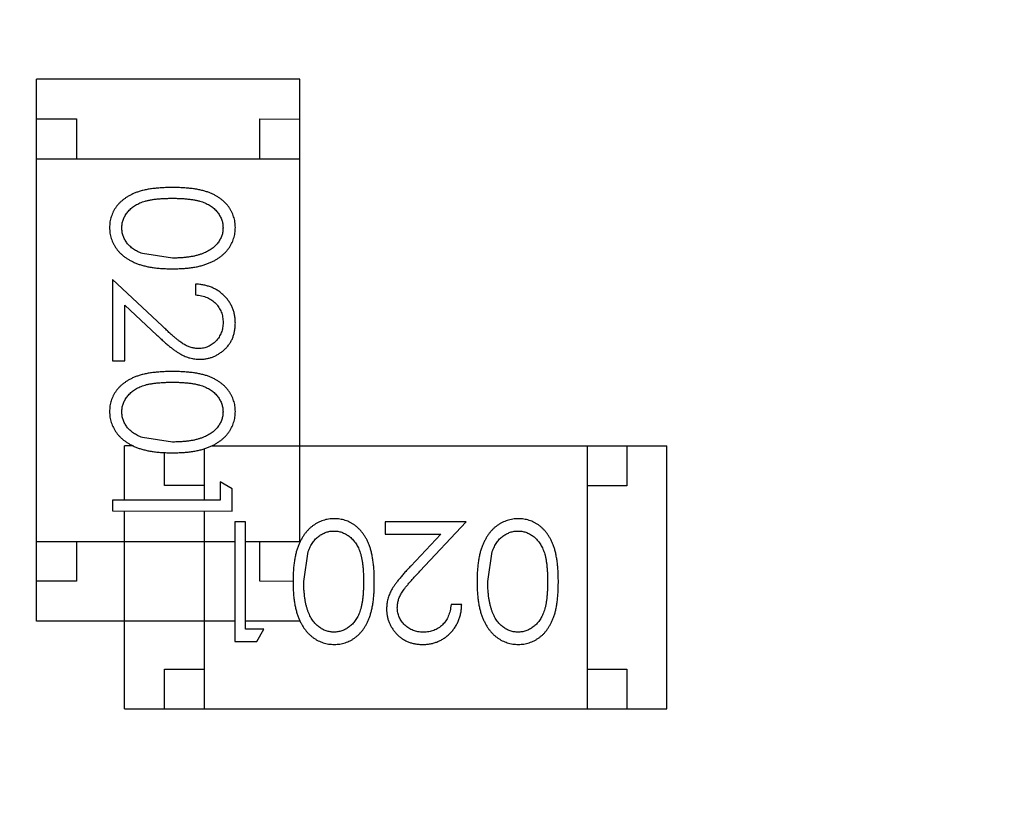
# Model space of a CAD drawing. Header units: inches. Extents: x -109 to 120, y -78 to 24.
# Tile 82 of 113: x 74.925 to 76.16, y -3.142 to -2.169. Entities that reach past the tile are written whole.
import ezdxf

# ---------------------------------------------------------------- set-up
doc = ezdxf.new("R2010")
doc.units = ezdxf.units.IN
doc.header["$LTSCALE"] = 1.21
doc.header["$MEASUREMENT"] = 0
doc.header["$PDMODE"] = 3
doc.header["$PDSIZE"] = 0.3125
doc.layers.get('0').update_dxf_attribs({"linetype": 'CONTINUOUS'})
doc.layers.get('Defpoints').update_dxf_attribs({"linetype": 'CONTINUOUS'})
doc.layers.add('DIM', color=3, linetype='CONTINUOUS')
doc.layers.add('X2_94A2_X0__-__X2_7F0E5149_X0_', color=7, linetype='CONTINUOUS')
doc.styles.get("Standard").update_dxf_attribs({"font": 'txt', "width": 0.8})
doc.dimstyles.get("Standard").update_dxf_attribs({"dimtxt": 0.15625, "dimasz": 0.1875, "dimexe": 0.125, "dimexo": 0.0625, "dimgap": 0.09, "dimtad": 0, "dimtih": 1, "dimtoh": 1, "dimzin": 4, "dimdsep": 46, "dimtxsty": 'Standard', "dimblk": '_FILLED', "dimblk1": '_FILLED', "dimblk2": '_FILLED', "dimcen": 0.09, "dimazin": 1, "dimtp": 0.01, "dimtm": 0.01, "dimtfac": 1, "dimtofl": 0, "dimtmove": 0, "dimatfit": 3, "dimldrblk": '_FILLED', "dimfxl": 1, "dimtolj": 1, "dimtzin": 4, "dimarcsym": 0})

# ---------------------------------------------------------------- blocks, each defined once
blk = doc.blocks.new('_FILLED')
at = {"color": 0, "linetype": 'ByBlock'}
blk.add_solid([(0, 0), (-1, 0.16667), (-1, -0.16667)], dxfattribs=at)
blk = doc.blocks.new('*D12')
at = {"layer": 'Defpoints', "color": 0}
for p in [(74.3032, 15.7535), (103.6932, 15.6285), (103.6932, -13.2489)]:
    blk.add_point(p, dxfattribs=at)
at = {"layer": 'DIM', "color": 0, "lineweight": -2}
for p, q in [((103.6932, -13.1864), (103.6932, 15.7535)), ((74.3032, 15.691), (74.3032, 15.5035)), ((75.8032, 15.6285), (86.5082, 15.6285)), ((102.1932, 15.6285), (91.4882, 15.6285))]:
    blk.add_line(p, q, dxfattribs=at)
at = {"layer": 'DIM', "color": 0, "lineweight": -2, "xscale": 1.5, "yscale": 1.5, "zscale": 1.5, "rotation": 180}
blk.add_blockref('_FILLED', (74.3032, 15.6285), dxfattribs=at)
at = {"layer": 'DIM', "color": 0, "lineweight": -2, "xscale": 1.5, "yscale": 1.5, "zscale": 1.5}
blk.add_blockref('_FILLED', (103.6932, 15.6285), dxfattribs=at)
at = {"layer": 'DIM', "color": 0, "insert": (88.9982, 15.6285), "char_height": 1.5, "attachment_point": 5}
blk.add_mtext('\\A1;29.39', dxfattribs=at)
blk = doc.blocks.new('*D54')
at = {"layer": 'Defpoints', "color": 0}
for p in [(107.1882, 21.91), (41.1902, -11.2843), (107.1882, -11.2878)]:
    blk.add_point(p, dxfattribs=at)
at = {"layer": 'DIM', "color": 0, "lineweight": -2}
for p, q in [((41.1902, -11.2218), (41.1902, 22.035)), ((107.1882, -11.2253), (107.1882, 22.035)), ((42.6902, 21.91), (71.8992, 21.91)), ((105.6882, 21.91), (76.4792, 21.91))]:
    blk.add_line(p, q, dxfattribs=at)
at = {"layer": 'DIM', "color": 0, "lineweight": -2, "xscale": 1.5, "yscale": 1.5, "zscale": 1.5, "rotation": 180}
blk.add_blockref('_FILLED', (41.1902, 21.91), dxfattribs=at)
at = {"layer": 'DIM', "color": 0, "lineweight": -2, "xscale": 1.5, "yscale": 1.5, "zscale": 1.5}
blk.add_blockref('_FILLED', (107.1882, 21.91), dxfattribs=at)
at = {"layer": 'DIM', "color": 0, "insert": (74.1892, 21.91), "char_height": 1.5, "attachment_point": 5}
blk.add_mtext('\\A1;66.00', dxfattribs=at)

msp = doc.modelspace()

# ---------------------------------------------------------------- linework, layer by layer
at = {"layer": 'X2_94A2_X0__-__X2_7F0E5149_X0_', "color": 6, "linetype": 'Continuous'}
for p, q in [((74.9463, -2.9238), (74.9464, -2.2438)), ((75.2764, -2.2439), (74.9464, -2.2438)), ((75.2764, -2.8239), (75.2764, -2.2439)), ((74.9464, -2.2938), (74.9964, -2.2938)), ((74.9964, -2.2938), (74.9964, -2.3438)), ((75.2264, -2.3438), (75.2264, -2.2938)), ((75.2264, -2.2938), (75.2764, -2.2939)), ((74.9464, -2.3438), (75.2764, -2.3439)), ((75.1167, -2.4683), (75.0789, -2.4627)), ((75.0417, -2.4953), (75.0416, -2.5972)), ((75.1037, -2.5534), (75.0417, -2.4953)), ((75.1455, -2.501), (75.1455, -2.5145)), ((75.057, -2.5972), (75.057, -2.5274)), ((75.057, -2.5274), (75.0971, -2.5649)), ((75.0416, -2.5972), (75.057, -2.5972)), ((75.1166, -2.6991), (75.0789, -2.6934)), ((75.0565, -2.7722), (75.0565, -2.7038)), ((75.0676, -2.7038), (75.0565, -2.7038)), ((75.1065, -2.7538), (75.1065, -2.7122)), ((75.1565, -2.7075), (75.1565, -2.7722)), ((75.166, -2.7038), (75.7365, -2.7039)), ((75.6365, -2.7039), (75.6365, -3.0339)), ((75.6865, -2.7039), (75.6865, -2.7539)), ((75.7365, -3.0339), (75.7365, -2.7039)), ((75.1763, -2.7491), (75.1763, -2.7722)), ((75.1916, -2.7579), (75.1763, -2.7491)), ((75.1565, -2.7538), (75.1065, -2.7538)), ((75.1916, -2.7857), (75.1916, -2.7579)), ((75.6865, -2.7539), (75.6365, -2.7539)), ((75.0416, -2.7722), (75.0416, -2.7856)), ((75.1763, -2.7722), (75.0416, -2.7722)), ((75.0416, -2.7856), (75.1916, -2.7857)), ((75.0565, -3.0338), (75.0565, -2.7856)), ((75.1565, -2.7857), (75.1565, -3.0338)), ((75.1947, -2.7991), (75.1947, -2.9491)), ((75.2082, -2.7991), (75.1947, -2.7991)), ((75.2082, -2.9337), (75.2082, -2.7991)), ((75.3832, -2.7991), (75.3832, -2.8145)), ((75.4851, -2.7991), (75.3832, -2.7991)), ((75.4269, -2.8612), (75.4851, -2.7991)), ((75.3832, -2.8145), (75.453, -2.8145)), ((75.453, -2.8145), (75.4154, -2.8546)), ((74.9464, -2.8238), (75.1947, -2.8238)), ((74.9964, -2.8238), (74.9964, -2.8738)), ((75.2082, -2.8238), (75.2764, -2.8239)), ((75.2264, -2.8738), (75.2264, -2.8238)), ((75.2813, -2.8741), (75.2869, -2.8364)), ((75.512, -2.8742), (75.5177, -2.8364)), ((74.9964, -2.8738), (74.9464, -2.8738)), ((75.2678, -2.8739), (75.2264, -2.8738)), ((75.4793, -2.903), (75.4659, -2.903)), ((75.1947, -2.9238), (74.9463, -2.9238)), ((75.2763, -2.9239), (75.2082, -2.9238)), ((75.2763, -2.9231), (75.2763, -2.9239)), ((75.2312, -2.9337), (75.2082, -2.9337)), ((75.2224, -2.9491), (75.2312, -2.9337)), ((75.1947, -2.9491), (75.2224, -2.9491)), ((75.1065, -3.0338), (75.1065, -2.9838)), ((75.1065, -2.9838), (75.1565, -2.9838)), ((75.6365, -2.9839), (75.6865, -2.9839)), ((75.6865, -2.9839), (75.6865, -3.0339)), ((75.0565, -3.0338), (75.7365, -3.0339))]:
    msp.add_line(p, q, dxfattribs=at)
for points, knots in [([(75.1166, -2.3799), (75.1142, -2.3799), (75.1096, -2.3799), (75.1028, -2.3802), (75.0965, -2.3807), (75.0905, -2.3814), (75.085, -2.3823), (75.0798, -2.3834), (75.0751, -2.3847), (75.0708, -2.3862), (75.0668, -2.3879), (75.0631, -2.3898), (75.0596, -2.3918), (75.0564, -2.394), (75.0534, -2.3963), (75.0507, -2.3987), (75.0482, -2.4014), (75.046, -2.4042), (75.0441, -2.4071), (75.0424, -2.4101), (75.041, -2.4132), (75.0399, -2.4164), (75.0389, -2.4197), (75.0383, -2.4231), (75.0379, -2.4265), (75.0378, -2.4288), (75.0378, -2.43)], [0, 0, 0, 0, 0.068113, 0.132564, 0.193427, 0.250218, 0.303569, 0.353576, 0.400235, 0.443586, 0.484619, 0.524292, 0.56238, 0.599049, 0.63494, 0.669782, 0.704009, 0.737842, 0.771098, 0.803896, 0.836415, 0.868639, 0.900715, 0.933378, 0.966213, 1, 1, 1, 1]), ([(75.1955, -2.43), (75.1955, -2.4289), (75.1954, -2.4265), (75.195, -2.4231), (75.1944, -2.4197), (75.1934, -2.4164), (75.1923, -2.4132), (75.1908, -2.4101), (75.1891, -2.407), (75.1872, -2.4041), (75.1849, -2.4013), (75.1825, -2.3986), (75.1798, -2.3961), (75.1768, -2.3938), (75.1736, -2.3917), (75.1702, -2.3896), (75.1665, -2.3878), (75.1625, -2.3861), (75.1582, -2.3847), (75.1535, -2.3834), (75.1484, -2.3823), (75.1428, -2.3814), (75.1369, -2.3807), (75.1305, -2.3802), (75.1237, -2.3799), (75.119, -2.3799), (75.1166, -2.3799)], [0, 0, 0, 0, 0.033742, 0.066533, 0.099153, 0.13154, 0.164087, 0.196563, 0.229707, 0.263315, 0.297504, 0.331686, 0.366482, 0.4021, 0.438958, 0.476748, 0.515985, 0.556589, 0.599519, 0.645765, 0.695487, 0.748721, 0.805687, 0.866754, 0.931405, 1, 1, 1, 1]), ([(75.0532, -2.4305), (75.0533, -2.4288), (75.0534, -2.4255), (75.0547, -2.4206), (75.0568, -2.4159), (75.0592, -2.4121), (75.0615, -2.4093), (75.0634, -2.4072), (75.0656, -2.4053), (75.0679, -2.4036), (75.0704, -2.4019), (75.0731, -2.4005), (75.076, -2.3991), (75.0791, -2.3979), (75.0825, -2.3968), (75.0863, -2.3959), (75.0904, -2.3951), (75.095, -2.3944), (75.0999, -2.394), (75.1051, -2.3936), (75.1108, -2.3934), (75.1147, -2.3933), (75.1167, -2.3933)], [0, 0, 0, 0, 0.060034, 0.120278, 0.182348, 0.247919, 0.281641, 0.315701, 0.350322, 0.385703, 0.421819, 0.459196, 0.497866, 0.538301, 0.58121, 0.628183, 0.679403, 0.734699, 0.794074, 0.858416, 0.927049, 1, 1, 1, 1]), ([(75.1167, -2.3933), (75.1187, -2.3933), (75.1226, -2.3934), (75.1282, -2.3936), (75.1335, -2.394), (75.1384, -2.3945), (75.143, -2.3951), (75.1471, -2.3959), (75.1509, -2.3968), (75.1543, -2.3979), (75.1574, -2.3992), (75.1603, -2.4005), (75.163, -2.402), (75.1655, -2.4036), (75.1678, -2.4054), (75.1699, -2.4073), (75.1719, -2.4093), (75.1741, -2.4122), (75.1765, -2.4159), (75.1786, -2.4206), (75.1799, -2.4255), (75.18, -2.4288), (75.1801, -2.4305)], [0, 0, 0, 0, 0.073302, 0.142286, 0.206253, 0.266017, 0.321612, 0.372532, 0.419497, 0.462398, 0.502825, 0.541489, 0.579034, 0.615143, 0.650298, 0.684912, 0.718701, 0.752189, 0.817245, 0.879117, 0.939613, 1, 1, 1, 1]), ([(75.0378, -2.43), (75.0378, -2.4312), (75.0379, -2.4336), (75.0383, -2.4371), (75.039, -2.4405), (75.0399, -2.4439), (75.0411, -2.4471), (75.0425, -2.4504), (75.0443, -2.4534), (75.0463, -2.4565), (75.0485, -2.4593), (75.0511, -2.4621), (75.0538, -2.4647), (75.0569, -2.4671), (75.0602, -2.4693), (75.0638, -2.4714), (75.0676, -2.4733), (75.0716, -2.4751), (75.076, -2.4767), (75.0808, -2.478), (75.0859, -2.4792), (75.0913, -2.4802), (75.0971, -2.4809), (75.1033, -2.4814), (75.1098, -2.4817), (75.1143, -2.4818), (75.1166, -2.4818)], [0, 0, 0, 0, 0.033824, 0.067298, 0.10028, 0.133019, 0.165736, 0.198792, 0.232372, 0.266409, 0.301016, 0.336196, 0.371972, 0.408574, 0.446394, 0.485225, 0.525372, 0.567224, 0.611081, 0.65775, 0.70702, 0.759235, 0.814484, 0.873227, 0.934937, 1, 1, 1, 1]), ([(75.0789, -2.4627), (75.0779, -2.4623), (75.0759, -2.4615), (75.0729, -2.4602), (75.0702, -2.4587), (75.0677, -2.4571), (75.0654, -2.4554), (75.0632, -2.4535), (75.0613, -2.4515), (75.0591, -2.4487), (75.0567, -2.445), (75.0547, -2.4403), (75.0534, -2.4355), (75.0533, -2.4321), (75.0532, -2.4305)], [0, 0, 0, 0, 0.075949, 0.148549, 0.218996, 0.286119, 0.351826, 0.416074, 0.478265, 0.540325, 0.660405, 0.774606, 0.887187, 1, 1, 1, 1]), ([(75.1166, -2.4818), (75.1189, -2.4818), (75.1234, -2.4817), (75.13, -2.4814), (75.1362, -2.4809), (75.142, -2.4802), (75.1475, -2.4792), (75.1526, -2.478), (75.1574, -2.4766), (75.1618, -2.475), (75.1659, -2.4732), (75.1697, -2.4713), (75.1733, -2.4692), (75.1766, -2.4669), (75.1796, -2.4645), (75.1824, -2.462), (75.1849, -2.4592), (75.1871, -2.4564), (75.1891, -2.4534), (75.1908, -2.4503), (75.1923, -2.4471), (75.1934, -2.4439), (75.1944, -2.4405), (75.195, -2.4371), (75.1954, -2.4336), (75.1955, -2.4312), (75.1955, -2.43)], [0, 0, 0, 0, 0.065278, 0.127205, 0.186168, 0.241675, 0.294115, 0.343609, 0.390387, 0.434463, 0.476646, 0.517002, 0.555936, 0.593716, 0.630057, 0.665601, 0.700745, 0.734917, 0.768681, 0.802087, 0.834849, 0.867433, 0.900138, 0.932806, 0.966212, 1, 1, 1, 1]), ([(75.1801, -2.4305), (75.18, -2.4321), (75.1799, -2.4354), (75.1786, -2.4403), (75.1765, -2.4449), (75.1741, -2.4487), (75.1718, -2.4515), (75.1698, -2.4536), (75.1676, -2.4555), (75.1651, -2.4573), (75.1624, -2.459), (75.1595, -2.4606), (75.1563, -2.462), (75.1529, -2.4634), (75.1492, -2.4645), (75.1453, -2.4656), (75.1411, -2.4664), (75.1367, -2.4671), (75.1321, -2.4676), (75.1272, -2.4681), (75.122, -2.4683), (75.1185, -2.4683), (75.1167, -2.4683)], [0, 0, 0, 0, 0.059689, 0.119507, 0.181075, 0.246162, 0.279894, 0.314468, 0.350403, 0.387474, 0.426147, 0.466624, 0.508745, 0.553328, 0.600058, 0.649177, 0.700552, 0.754894, 0.811825, 0.871514, 0.934319, 1, 1, 1, 1]), ([(75.1955, -2.55), (75.1955, -2.5483), (75.1954, -2.545), (75.1947, -2.5402), (75.1936, -2.5355), (75.1921, -2.5311), (75.1901, -2.5269), (75.1876, -2.5229), (75.1848, -2.519), (75.1815, -2.5155), (75.1779, -2.5122), (75.174, -2.5093), (75.1698, -2.5069), (75.1654, -2.5049), (75.1608, -2.5033), (75.1559, -2.5021), (75.1508, -2.5013), (75.1473, -2.5011), (75.1455, -2.501)], [0, 0, 0, 0, 0.06445, 0.126725, 0.187421, 0.247417, 0.306749, 0.366595, 0.427749, 0.490235, 0.553031, 0.614805, 0.676505, 0.738096, 0.801021, 0.864897, 0.931209, 1, 1, 1, 1]), ([(75.1455, -2.5145), (75.1468, -2.5146), (75.1494, -2.5149), (75.1532, -2.5156), (75.1568, -2.5166), (75.1601, -2.5178), (75.1632, -2.5193), (75.166, -2.5211), (75.1687, -2.523), (75.171, -2.5253), (75.1732, -2.5278), (75.175, -2.5304), (75.1766, -2.5332), (75.1779, -2.5361), (75.1789, -2.5392), (75.1796, -2.5424), (75.18, -2.5458), (75.1801, -2.5481), (75.1801, -2.5493)], [0, 0, 0, 0, 0.073648, 0.143686, 0.210962, 0.275557, 0.338064, 0.399311, 0.4594, 0.51934, 0.579024, 0.637809, 0.695959, 0.754122, 0.813113, 0.873453, 0.935561, 1, 1, 1, 1]), ([(75.1497, -2.5818), (75.1481, -2.5817), (75.1448, -2.5816), (75.1401, -2.5806), (75.1354, -2.5789), (75.1316, -2.5769), (75.1285, -2.5749), (75.1258, -2.573), (75.1229, -2.5706), (75.1196, -2.568), (75.116, -2.5649), (75.1122, -2.5614), (75.1081, -2.5576), (75.1052, -2.5549), (75.1037, -2.5534)], [0, 0, 0, 0, 0.088014, 0.174976, 0.2638, 0.355443, 0.406413, 0.465519, 0.533076, 0.609353, 0.693899, 0.787171, 0.889197, 1, 1, 1, 1]), ([(75.1801, -2.5493), (75.1801, -2.5504), (75.18, -2.5526), (75.1796, -2.5558), (75.1789, -2.5589), (75.1779, -2.5619), (75.1766, -2.5647), (75.1751, -2.5674), (75.1733, -2.57), (75.1712, -2.5724), (75.1689, -2.5746), (75.1665, -2.5765), (75.1639, -2.5782), (75.1613, -2.5795), (75.1586, -2.5805), (75.1557, -2.5812), (75.1527, -2.5817), (75.1507, -2.5818), (75.1497, -2.5818)], [0, 0, 0, 0, 0.068027, 0.133505, 0.19695, 0.26027, 0.322741, 0.384982, 0.448465, 0.513424, 0.578224, 0.640011, 0.700094, 0.760067, 0.819012, 0.877878, 0.938035, 1, 1, 1, 1]), ([(75.1509, -2.5953), (75.1524, -2.5952), (75.1553, -2.5951), (75.1596, -2.5946), (75.1638, -2.5936), (75.1678, -2.5922), (75.1716, -2.5904), (75.1753, -2.5882), (75.1789, -2.5857), (75.1823, -2.5828), (75.1854, -2.5796), (75.1881, -2.576), (75.1904, -2.5723), (75.1923, -2.5683), (75.1937, -2.564), (75.1947, -2.5595), (75.1954, -2.5548), (75.1955, -2.5516), (75.1955, -2.55)], [0, 0, 0, 0, 0.06271, 0.123347, 0.183401, 0.242828, 0.302097, 0.36242, 0.423725, 0.487032, 0.550491, 0.612709, 0.674265, 0.73617, 0.799211, 0.863483, 0.930525, 1, 1, 1, 1]), ([(75.0971, -2.5649), (75.0986, -2.5663), (75.1016, -2.5691), (75.1059, -2.5731), (75.1101, -2.5766), (75.114, -2.5798), (75.1176, -2.5827), (75.121, -2.5851), (75.1241, -2.5872), (75.1279, -2.5896), (75.1327, -2.5919), (75.1386, -2.5938), (75.1447, -2.595), (75.1488, -2.5952), (75.1509, -2.5953)], [0, 0, 0, 0, 0.09953, 0.192079, 0.277712, 0.357454, 0.429648, 0.495771, 0.555538, 0.608657, 0.707578, 0.804328, 0.901298, 1, 1, 1, 1]), ([(75.1166, -2.6106), (75.1142, -2.6107), (75.1096, -2.6107), (75.1028, -2.611), (75.0964, -2.6115), (75.0905, -2.6122), (75.085, -2.6131), (75.0798, -2.6142), (75.0751, -2.6155), (75.0708, -2.617), (75.0668, -2.6187), (75.063, -2.6206), (75.0596, -2.6226), (75.0564, -2.6248), (75.0534, -2.627), (75.0507, -2.6295), (75.0482, -2.6322), (75.046, -2.635), (75.0441, -2.6379), (75.0424, -2.6409), (75.041, -2.644), (75.0398, -2.6472), (75.0389, -2.6505), (75.0383, -2.6538), (75.0379, -2.6573), (75.0378, -2.6596), (75.0378, -2.6608)], [0, 0, 0, 0, 0.068113, 0.132564, 0.193427, 0.250218, 0.303569, 0.353576, 0.400235, 0.443586, 0.484619, 0.524292, 0.56238, 0.599049, 0.63494, 0.669782, 0.704009, 0.737842, 0.771098, 0.803896, 0.836415, 0.868639, 0.900715, 0.933378, 0.966213, 1, 1, 1, 1]), ([(75.1955, -2.6608), (75.1955, -2.6596), (75.1954, -2.6573), (75.195, -2.6538), (75.1944, -2.6505), (75.1934, -2.6472), (75.1923, -2.644), (75.1908, -2.6408), (75.1891, -2.6378), (75.1871, -2.6349), (75.1849, -2.6321), (75.1825, -2.6294), (75.1798, -2.6269), (75.1768, -2.6246), (75.1736, -2.6224), (75.1701, -2.6204), (75.1664, -2.6186), (75.1625, -2.6169), (75.1582, -2.6154), (75.1535, -2.6142), (75.1484, -2.613), (75.1428, -2.6122), (75.1369, -2.6115), (75.1305, -2.611), (75.1237, -2.6107), (75.119, -2.6107), (75.1166, -2.6106)], [0, 0, 0, 0, 0.033742, 0.066533, 0.099153, 0.13154, 0.164087, 0.196563, 0.229707, 0.263315, 0.297504, 0.331686, 0.366482, 0.4021, 0.438958, 0.476748, 0.515985, 0.556589, 0.599519, 0.645765, 0.695487, 0.748721, 0.805687, 0.866754, 0.931405, 1, 1, 1, 1]), ([(75.0532, -2.6612), (75.0533, -2.6596), (75.0534, -2.6563), (75.0547, -2.6514), (75.0568, -2.6467), (75.0592, -2.6429), (75.0615, -2.6401), (75.0634, -2.638), (75.0656, -2.6361), (75.0679, -2.6343), (75.0704, -2.6327), (75.0731, -2.6312), (75.076, -2.6299), (75.0791, -2.6286), (75.0825, -2.6276), (75.0863, -2.6266), (75.0904, -2.6259), (75.0949, -2.6252), (75.0998, -2.6247), (75.1051, -2.6244), (75.1108, -2.6241), (75.1146, -2.6241), (75.1166, -2.6241)], [0, 0, 0, 0, 0.060034, 0.120278, 0.182348, 0.247919, 0.281641, 0.315701, 0.350322, 0.385703, 0.421819, 0.459196, 0.497866, 0.538301, 0.58121, 0.628183, 0.679403, 0.734699, 0.794074, 0.858416, 0.927049, 1, 1, 1, 1]), ([(75.1166, -2.6241), (75.1187, -2.6241), (75.1226, -2.6241), (75.1282, -2.6244), (75.1335, -2.6247), (75.1384, -2.6253), (75.1429, -2.6258), (75.1471, -2.6267), (75.1508, -2.6276), (75.1542, -2.6287), (75.1574, -2.6299), (75.1603, -2.6313), (75.163, -2.6328), (75.1655, -2.6344), (75.1678, -2.6362), (75.1699, -2.638), (75.1719, -2.6401), (75.1741, -2.6429), (75.1765, -2.6467), (75.1786, -2.6514), (75.1798, -2.6563), (75.18, -2.6596), (75.1801, -2.6613)], [0, 0, 0, 0, 0.073302, 0.142286, 0.206253, 0.266017, 0.321612, 0.372532, 0.419497, 0.462398, 0.502825, 0.541489, 0.579034, 0.615143, 0.650298, 0.684912, 0.718701, 0.752189, 0.817245, 0.879117, 0.939613, 1, 1, 1, 1]), ([(75.0378, -2.6608), (75.0378, -2.662), (75.0379, -2.6644), (75.0383, -2.6679), (75.039, -2.6713), (75.0399, -2.6747), (75.0411, -2.6779), (75.0425, -2.6811), (75.0443, -2.6842), (75.0463, -2.6872), (75.0485, -2.6901), (75.0511, -2.6928), (75.0538, -2.6954), (75.0569, -2.6978), (75.0602, -2.7001), (75.0638, -2.7022), (75.0676, -2.7041), (75.0716, -2.7059), (75.076, -2.7075), (75.0808, -2.7088), (75.0858, -2.71), (75.0913, -2.711), (75.0971, -2.7117), (75.1033, -2.7122), (75.1098, -2.7125), (75.1143, -2.7125), (75.1166, -2.7126)], [0, 0, 0, 0, 0.033824, 0.067298, 0.10028, 0.133019, 0.165736, 0.198792, 0.232372, 0.266409, 0.301016, 0.336196, 0.371972, 0.408574, 0.446394, 0.485225, 0.525372, 0.567224, 0.611081, 0.65775, 0.70702, 0.759235, 0.814484, 0.873227, 0.934937, 1, 1, 1, 1]), ([(75.0789, -2.6934), (75.0779, -2.693), (75.0758, -2.6923), (75.0729, -2.6909), (75.0702, -2.6895), (75.0677, -2.6879), (75.0654, -2.6861), (75.0632, -2.6843), (75.0613, -2.6823), (75.0591, -2.6795), (75.0567, -2.6758), (75.0547, -2.6711), (75.0534, -2.6662), (75.0533, -2.6629), (75.0532, -2.6612)], [0, 0, 0, 0, 0.075949, 0.148549, 0.218996, 0.286119, 0.351826, 0.416074, 0.478265, 0.540325, 0.660405, 0.774606, 0.887187, 1, 1, 1, 1]), ([(75.1166, -2.7126), (75.1189, -2.7125), (75.1234, -2.7125), (75.1299, -2.7122), (75.1361, -2.7117), (75.142, -2.7109), (75.1475, -2.71), (75.1526, -2.7088), (75.1573, -2.7074), (75.1618, -2.7058), (75.1658, -2.704), (75.1697, -2.7021), (75.1732, -2.6999), (75.1766, -2.6977), (75.1796, -2.6953), (75.1824, -2.6927), (75.1849, -2.69), (75.1871, -2.6871), (75.1891, -2.6842), (75.1908, -2.6811), (75.1923, -2.6779), (75.1934, -2.6746), (75.1944, -2.6713), (75.195, -2.6679), (75.1954, -2.6644), (75.1955, -2.662), (75.1955, -2.6608)], [0, 0, 0, 0, 0.065278, 0.127205, 0.186168, 0.241675, 0.294115, 0.343609, 0.390387, 0.434463, 0.476646, 0.517002, 0.555936, 0.593716, 0.630057, 0.665601, 0.700745, 0.734917, 0.768681, 0.802087, 0.834849, 0.867433, 0.900138, 0.932806, 0.966212, 1, 1, 1, 1]), ([(75.1801, -2.6613), (75.18, -2.6629), (75.1798, -2.6662), (75.1786, -2.671), (75.1765, -2.6757), (75.1741, -2.6794), (75.1718, -2.6823), (75.1698, -2.6843), (75.1676, -2.6863), (75.1651, -2.6881), (75.1624, -2.6898), (75.1595, -2.6913), (75.1563, -2.6928), (75.1529, -2.6941), (75.1492, -2.6953), (75.1453, -2.6964), (75.1411, -2.6972), (75.1367, -2.6979), (75.132, -2.6984), (75.1271, -2.6989), (75.122, -2.699), (75.1184, -2.6991), (75.1166, -2.6991)], [0, 0, 0, 0, 0.059689, 0.119507, 0.181075, 0.246162, 0.279894, 0.314468, 0.350403, 0.387474, 0.426147, 0.466624, 0.508745, 0.553328, 0.600058, 0.649177, 0.700552, 0.754894, 0.811825, 0.871514, 0.934319, 1, 1, 1, 1]), ([(75.3196, -2.7953), (75.3184, -2.7953), (75.316, -2.7953), (75.3125, -2.7958), (75.3091, -2.7964), (75.3057, -2.7974), (75.3024, -2.7986), (75.2992, -2.8), (75.2962, -2.8018), (75.2931, -2.8038), (75.2903, -2.806), (75.2875, -2.8086), (75.2849, -2.8113), (75.2825, -2.8144), (75.2803, -2.8177), (75.2782, -2.8212), (75.2763, -2.825), (75.2745, -2.8291), (75.2729, -2.8335), (75.2716, -2.8382), (75.2704, -2.8433), (75.2694, -2.8488), (75.2687, -2.8546), (75.2682, -2.8608), (75.2679, -2.8673), (75.2678, -2.8718), (75.2678, -2.8741)], [0, 0, 0, 0, 0.033824, 0.067298, 0.10028, 0.133019, 0.165736, 0.198792, 0.232372, 0.266409, 0.301016, 0.336196, 0.371972, 0.408574, 0.446394, 0.485225, 0.525372, 0.567224, 0.611081, 0.65775, 0.70702, 0.759235, 0.814484, 0.873227, 0.934937, 1, 1, 1, 1]), ([(75.3697, -2.8741), (75.3697, -2.8717), (75.3697, -2.8671), (75.3694, -2.8603), (75.3689, -2.8539), (75.3681, -2.848), (75.3672, -2.8425), (75.3662, -2.8373), (75.3649, -2.8326), (75.3634, -2.8283), (75.3617, -2.8243), (75.3598, -2.8205), (75.3578, -2.8171), (75.3556, -2.8139), (75.3533, -2.8109), (75.3508, -2.8082), (75.3482, -2.8057), (75.3454, -2.8035), (75.3425, -2.8016), (75.3395, -2.7999), (75.3364, -2.7985), (75.3332, -2.7973), (75.3299, -2.7964), (75.3265, -2.7958), (75.3231, -2.7954), (75.3208, -2.7953), (75.3196, -2.7953)], [0, 0, 0, 0, 0.068113, 0.132564, 0.193427, 0.250218, 0.303569, 0.353576, 0.400235, 0.443586, 0.484619, 0.524292, 0.56238, 0.599049, 0.63494, 0.669782, 0.704009, 0.737842, 0.771098, 0.803896, 0.836415, 0.868639, 0.900715, 0.933378, 0.966213, 1, 1, 1, 1]), ([(75.5503, -2.7953), (75.5491, -2.7953), (75.5468, -2.7954), (75.5433, -2.7958), (75.5398, -2.7965), (75.5365, -2.7974), (75.5332, -2.7986), (75.53, -2.8), (75.5269, -2.8018), (75.5239, -2.8038), (75.521, -2.806), (75.5183, -2.8086), (75.5157, -2.8113), (75.5133, -2.8144), (75.511, -2.8177), (75.509, -2.8213), (75.507, -2.8251), (75.5053, -2.8291), (75.5036, -2.8335), (75.5023, -2.8383), (75.5011, -2.8434), (75.5002, -2.8488), (75.4995, -2.8546), (75.4989, -2.8608), (75.4986, -2.8673), (75.4986, -2.8718), (75.4986, -2.8741)], [0, 0, 0, 0, 0.033824, 0.067298, 0.10028, 0.133019, 0.165736, 0.198792, 0.232372, 0.266409, 0.301016, 0.336196, 0.371972, 0.408574, 0.446394, 0.485225, 0.525372, 0.567224, 0.611081, 0.65775, 0.70702, 0.759235, 0.814484, 0.873227, 0.934937, 1, 1, 1, 1]), ([(75.6005, -2.8741), (75.6005, -2.8717), (75.6004, -2.8671), (75.6001, -2.8603), (75.5996, -2.854), (75.5989, -2.848), (75.598, -2.8425), (75.597, -2.8373), (75.5956, -2.8326), (75.5941, -2.8283), (75.5924, -2.8243), (75.5906, -2.8205), (75.5886, -2.8171), (75.5864, -2.8139), (75.5841, -2.8109), (75.5816, -2.8082), (75.579, -2.8057), (75.5762, -2.8035), (75.5732, -2.8016), (75.5702, -2.7999), (75.5671, -2.7985), (75.5639, -2.7973), (75.5607, -2.7964), (75.5573, -2.7958), (75.5539, -2.7954), (75.5515, -2.7953), (75.5503, -2.7953)], [0, 0, 0, 0, 0.068113, 0.132564, 0.193427, 0.250218, 0.303569, 0.353576, 0.400235, 0.443586, 0.484619, 0.524292, 0.56238, 0.599049, 0.63494, 0.669782, 0.704009, 0.737842, 0.771098, 0.803896, 0.836415, 0.868639, 0.900715, 0.933378, 0.966213, 1, 1, 1, 1]), ([(75.2869, -2.8364), (75.2873, -2.8354), (75.2881, -2.8333), (75.2894, -2.8304), (75.2909, -2.8277), (75.2925, -2.8252), (75.2942, -2.8228), (75.2961, -2.8207), (75.2981, -2.8188), (75.3009, -2.8165), (75.3046, -2.8142), (75.3093, -2.8122), (75.3141, -2.8109), (75.3175, -2.8107), (75.3191, -2.8107)], [0, 0, 0, 0, 0.075949, 0.148549, 0.218996, 0.286119, 0.351826, 0.416074, 0.478265, 0.540325, 0.660405, 0.774606, 0.887187, 1, 1, 1, 1]), ([(75.3191, -2.8107), (75.3208, -2.8108), (75.3241, -2.8109), (75.3289, -2.8122), (75.3337, -2.8143), (75.3374, -2.8167), (75.3403, -2.819), (75.3424, -2.8209), (75.3442, -2.8231), (75.346, -2.8254), (75.3477, -2.8279), (75.3491, -2.8306), (75.3505, -2.8335), (75.3517, -2.8366), (75.3528, -2.84), (75.3537, -2.8438), (75.3545, -2.8479), (75.3552, -2.8524), (75.3556, -2.8573), (75.356, -2.8626), (75.3562, -2.8682), (75.3562, -2.8721), (75.3563, -2.8741)], [0, 0, 0, 0, 0.060034, 0.120278, 0.182348, 0.247919, 0.281641, 0.315701, 0.350322, 0.385703, 0.421819, 0.459196, 0.497866, 0.538301, 0.58121, 0.628183, 0.679403, 0.734699, 0.794074, 0.858416, 0.927049, 1, 1, 1, 1]), ([(75.5177, -2.8364), (75.5181, -2.8354), (75.5189, -2.8333), (75.5202, -2.8304), (75.5216, -2.8277), (75.5232, -2.8252), (75.525, -2.8229), (75.5268, -2.8207), (75.5289, -2.8188), (75.5317, -2.8166), (75.5354, -2.8142), (75.5401, -2.8122), (75.5449, -2.8109), (75.5482, -2.8108), (75.5499, -2.8107)], [0, 0, 0, 0, 0.075949, 0.148549, 0.218996, 0.286119, 0.351826, 0.416074, 0.478265, 0.540325, 0.660405, 0.774606, 0.887187, 1, 1, 1, 1]), ([(75.5499, -2.8107), (75.5515, -2.8108), (75.5548, -2.8109), (75.5597, -2.8122), (75.5645, -2.8143), (75.5682, -2.8167), (75.5711, -2.819), (75.5731, -2.8209), (75.575, -2.8231), (75.5768, -2.8254), (75.5784, -2.8279), (75.5799, -2.8306), (75.5812, -2.8335), (75.5825, -2.8366), (75.5836, -2.84), (75.5845, -2.8438), (75.5853, -2.8479), (75.5859, -2.8524), (75.5864, -2.8573), (75.5867, -2.8626), (75.587, -2.8683), (75.587, -2.8722), (75.587, -2.8742)], [0, 0, 0, 0, 0.060034, 0.120278, 0.182348, 0.247919, 0.281641, 0.315701, 0.350322, 0.385703, 0.421819, 0.459196, 0.497866, 0.538301, 0.58121, 0.628183, 0.679403, 0.734699, 0.794074, 0.858416, 0.927049, 1, 1, 1, 1]), ([(75.4154, -2.8546), (75.414, -2.8561), (75.4112, -2.8591), (75.4073, -2.8634), (75.4037, -2.8676), (75.4005, -2.8715), (75.3977, -2.8751), (75.3952, -2.8785), (75.3931, -2.8816), (75.3908, -2.8854), (75.3885, -2.8902), (75.3865, -2.8961), (75.3853, -2.9022), (75.3852, -2.9063), (75.3851, -2.9084)], [0, 0, 0, 0, 0.09953, 0.192079, 0.277712, 0.357454, 0.429648, 0.495771, 0.555538, 0.608657, 0.707578, 0.804328, 0.901298, 1, 1, 1, 1]), ([(75.3986, -2.9072), (75.3986, -2.9056), (75.3987, -2.9023), (75.3998, -2.8975), (75.4015, -2.8929), (75.4035, -2.8891), (75.4055, -2.886), (75.4074, -2.8833), (75.4097, -2.8804), (75.4124, -2.8771), (75.4155, -2.8735), (75.4189, -2.8697), (75.4228, -2.8655), (75.4255, -2.8627), (75.4269, -2.8612)], [0, 0, 0, 0, 0.088014, 0.174976, 0.2638, 0.355443, 0.406413, 0.465519, 0.533076, 0.609353, 0.693899, 0.787171, 0.889197, 1, 1, 1, 1]), ([(75.2678, -2.8741), (75.2678, -2.8764), (75.2679, -2.8809), (75.2682, -2.8874), (75.2687, -2.8936), (75.2694, -2.8995), (75.2704, -2.905), (75.2716, -2.9101), (75.273, -2.9148), (75.2746, -2.9193), (75.2764, -2.9233), (75.2783, -2.9272), (75.2804, -2.9307), (75.2826, -2.934), (75.2851, -2.9371), (75.2876, -2.9398), (75.2904, -2.9424), (75.2932, -2.9446), (75.2962, -2.9466), (75.2993, -2.9483), (75.3025, -2.9498), (75.3057, -2.9509), (75.3091, -2.9519), (75.3125, -2.9525), (75.316, -2.9529), (75.3184, -2.953), (75.3196, -2.953)], [0, 0, 0, 0, 0.065278, 0.127205, 0.186168, 0.241675, 0.294115, 0.343609, 0.390387, 0.434463, 0.476646, 0.517002, 0.555936, 0.593716, 0.630057, 0.665601, 0.700745, 0.734917, 0.768681, 0.802087, 0.834849, 0.867433, 0.900138, 0.932806, 0.966212, 1, 1, 1, 1]), ([(75.3191, -2.9376), (75.3175, -2.9375), (75.3142, -2.9373), (75.3093, -2.9361), (75.3047, -2.934), (75.3009, -2.9316), (75.2981, -2.9293), (75.296, -2.9273), (75.2941, -2.9251), (75.2923, -2.9226), (75.2906, -2.9199), (75.289, -2.917), (75.2876, -2.9138), (75.2862, -2.9104), (75.2851, -2.9067), (75.284, -2.9028), (75.2832, -2.8986), (75.2825, -2.8942), (75.282, -2.8895), (75.2815, -2.8846), (75.2813, -2.8795), (75.2813, -2.8759), (75.2813, -2.8741)], [0, 0, 0, 0, 0.059689, 0.119507, 0.181075, 0.246162, 0.279894, 0.314468, 0.350403, 0.387474, 0.426147, 0.466624, 0.508745, 0.553328, 0.600058, 0.649177, 0.700552, 0.754894, 0.811825, 0.871514, 0.934319, 1, 1, 1, 1]), ([(75.3563, -2.8741), (75.3562, -2.8762), (75.3562, -2.8801), (75.356, -2.8857), (75.3556, -2.891), (75.3551, -2.8959), (75.3545, -2.9004), (75.3537, -2.9046), (75.3528, -2.9083), (75.3517, -2.9117), (75.3504, -2.9149), (75.3491, -2.9178), (75.3476, -2.9205), (75.346, -2.923), (75.3442, -2.9253), (75.3423, -2.9274), (75.3403, -2.9294), (75.3374, -2.9316), (75.3337, -2.934), (75.329, -2.9361), (75.3241, -2.9373), (75.3208, -2.9375), (75.3191, -2.9376)], [0, 0, 0, 0, 0.073302, 0.142286, 0.206253, 0.266017, 0.321612, 0.372532, 0.419497, 0.462398, 0.502825, 0.541489, 0.579034, 0.615143, 0.650298, 0.684912, 0.718701, 0.752189, 0.817245, 0.879117, 0.939613, 1, 1, 1, 1]), ([(75.3196, -2.953), (75.3207, -2.953), (75.3231, -2.9529), (75.3265, -2.9525), (75.3299, -2.9519), (75.3332, -2.9509), (75.3364, -2.9498), (75.3395, -2.9483), (75.3426, -2.9466), (75.3455, -2.9446), (75.3483, -2.9424), (75.351, -2.94), (75.3534, -2.9372), (75.3558, -2.9343), (75.3579, -2.9311), (75.36, -2.9276), (75.3618, -2.9239), (75.3634, -2.92), (75.3649, -2.9157), (75.3662, -2.911), (75.3673, -2.9059), (75.3682, -2.9003), (75.3689, -2.8943), (75.3694, -2.888), (75.3697, -2.8812), (75.3697, -2.8765), (75.3697, -2.8741)], [0, 0, 0, 0, 0.033742, 0.066533, 0.099153, 0.13154, 0.164087, 0.196563, 0.229707, 0.263315, 0.297504, 0.331686, 0.366482, 0.4021, 0.438958, 0.476748, 0.515985, 0.556589, 0.599519, 0.645765, 0.695487, 0.748721, 0.805687, 0.866754, 0.931405, 1, 1, 1, 1]), ([(75.4986, -2.8741), (75.4986, -2.8764), (75.4986, -2.8809), (75.4989, -2.8875), (75.4995, -2.8937), (75.5002, -2.8995), (75.5012, -2.905), (75.5023, -2.9101), (75.5037, -2.9148), (75.5053, -2.9193), (75.5072, -2.9234), (75.5091, -2.9272), (75.5112, -2.9307), (75.5134, -2.9341), (75.5158, -2.9371), (75.5184, -2.9399), (75.5211, -2.9424), (75.524, -2.9446), (75.527, -2.9466), (75.5301, -2.9483), (75.5332, -2.9498), (75.5365, -2.9509), (75.5398, -2.9519), (75.5433, -2.9525), (75.5468, -2.9529), (75.5491, -2.953), (75.5503, -2.953)], [0, 0, 0, 0, 0.065278, 0.127205, 0.186168, 0.241675, 0.294115, 0.343609, 0.390387, 0.434463, 0.476646, 0.517002, 0.555936, 0.593716, 0.630057, 0.665601, 0.700745, 0.734917, 0.768681, 0.802087, 0.834849, 0.867433, 0.900138, 0.932806, 0.966212, 1, 1, 1, 1]), ([(75.5499, -2.9376), (75.5482, -2.9375), (75.545, -2.9374), (75.5401, -2.9361), (75.5354, -2.934), (75.5317, -2.9316), (75.5288, -2.9293), (75.5268, -2.9273), (75.5248, -2.9251), (75.523, -2.9226), (75.5213, -2.9199), (75.5198, -2.917), (75.5183, -2.9138), (75.517, -2.9104), (75.5159, -2.9067), (75.5148, -2.9028), (75.514, -2.8986), (75.5132, -2.8942), (75.5127, -2.8896), (75.5123, -2.8846), (75.5121, -2.8795), (75.512, -2.876), (75.512, -2.8742)], [0, 0, 0, 0, 0.059689, 0.119507, 0.181075, 0.246162, 0.279894, 0.314468, 0.350403, 0.387474, 0.426147, 0.466624, 0.508745, 0.553328, 0.600058, 0.649177, 0.700552, 0.754894, 0.811825, 0.871514, 0.934319, 1, 1, 1, 1]), ([(75.587, -2.8742), (75.587, -2.8762), (75.587, -2.8801), (75.5867, -2.8857), (75.5864, -2.891), (75.5859, -2.8959), (75.5853, -2.9005), (75.5845, -2.9046), (75.5835, -2.9083), (75.5825, -2.9118), (75.5812, -2.9149), (75.5799, -2.9178), (75.5784, -2.9205), (75.5767, -2.923), (75.575, -2.9253), (75.5731, -2.9274), (75.5711, -2.9294), (75.5682, -2.9316), (75.5645, -2.934), (75.5598, -2.9361), (75.5549, -2.9374), (75.5515, -2.9375), (75.5499, -2.9376)], [0, 0, 0, 0, 0.073302, 0.142286, 0.206253, 0.266017, 0.321612, 0.372532, 0.419497, 0.462398, 0.502825, 0.541489, 0.579034, 0.615143, 0.650298, 0.684912, 0.718701, 0.752189, 0.817245, 0.879117, 0.939613, 1, 1, 1, 1]), ([(75.5503, -2.953), (75.5515, -2.953), (75.5538, -2.9529), (75.5573, -2.9525), (75.5607, -2.9519), (75.564, -2.9509), (75.5672, -2.9498), (75.5703, -2.9483), (75.5733, -2.9466), (75.5763, -2.9446), (75.5791, -2.9424), (75.5818, -2.94), (75.5842, -2.9373), (75.5865, -2.9343), (75.5887, -2.9311), (75.5907, -2.9277), (75.5925, -2.9239), (75.5942, -2.92), (75.5957, -2.9157), (75.597, -2.911), (75.5981, -2.9059), (75.5989, -2.9003), (75.5996, -2.8944), (75.6001, -2.888), (75.6004, -2.8812), (75.6005, -2.8765), (75.6005, -2.8741)], [0, 0, 0, 0, 0.033742, 0.066533, 0.099153, 0.13154, 0.164087, 0.196563, 0.229707, 0.263315, 0.297504, 0.331686, 0.366482, 0.4021, 0.438958, 0.476748, 0.515985, 0.556589, 0.599519, 0.645765, 0.695487, 0.748721, 0.805687, 0.866754, 0.931405, 1, 1, 1, 1]), ([(75.3851, -2.9084), (75.3851, -2.9099), (75.3852, -2.9128), (75.3858, -2.9171), (75.3868, -2.9213), (75.3881, -2.9253), (75.3899, -2.9291), (75.3921, -2.9328), (75.3947, -2.9364), (75.3976, -2.9398), (75.4008, -2.9429), (75.4043, -2.9456), (75.4081, -2.9479), (75.4121, -2.9498), (75.4163, -2.9512), (75.4208, -2.9522), (75.4255, -2.9529), (75.4288, -2.953), (75.4304, -2.953)], [0, 0, 0, 0, 0.06271, 0.123347, 0.183401, 0.242828, 0.302097, 0.36242, 0.423725, 0.487032, 0.550491, 0.612709, 0.674265, 0.73617, 0.799211, 0.863483, 0.930525, 1, 1, 1, 1]), ([(75.4311, -2.9376), (75.43, -2.9376), (75.4278, -2.9375), (75.4245, -2.9371), (75.4214, -2.9364), (75.4185, -2.9354), (75.4156, -2.9341), (75.4129, -2.9326), (75.4104, -2.9307), (75.408, -2.9287), (75.4058, -2.9264), (75.4039, -2.924), (75.4022, -2.9214), (75.4009, -2.9188), (75.3998, -2.916), (75.3991, -2.9132), (75.3986, -2.9102), (75.3986, -2.9082), (75.3986, -2.9072)], [0, 0, 0, 0, 0.068027, 0.133505, 0.19695, 0.26027, 0.322741, 0.384982, 0.448465, 0.513424, 0.578224, 0.640011, 0.700094, 0.760067, 0.819012, 0.877878, 0.938035, 1, 1, 1, 1]), ([(75.4304, -2.953), (75.4321, -2.953), (75.4354, -2.9529), (75.4402, -2.9522), (75.4448, -2.9511), (75.4493, -2.9496), (75.4535, -2.9476), (75.4575, -2.9451), (75.4613, -2.9423), (75.4649, -2.939), (75.4681, -2.9354), (75.471, -2.9315), (75.4734, -2.9273), (75.4755, -2.9229), (75.4771, -2.9183), (75.4783, -2.9134), (75.4791, -2.9083), (75.4792, -2.9048), (75.4793, -2.903)], [0, 0, 0, 0, 0.06445, 0.126725, 0.187421, 0.247417, 0.306749, 0.366595, 0.427749, 0.490235, 0.553031, 0.614805, 0.676505, 0.738096, 0.801021, 0.864897, 0.931209, 1, 1, 1, 1]), ([(75.4659, -2.903), (75.4657, -2.9043), (75.4655, -2.9069), (75.4647, -2.9107), (75.4638, -2.9143), (75.4626, -2.9176), (75.4611, -2.9207), (75.4593, -2.9235), (75.4573, -2.9262), (75.4551, -2.9285), (75.4526, -2.9307), (75.45, -2.9325), (75.4472, -2.9341), (75.4443, -2.9354), (75.4412, -2.9364), (75.438, -2.9371), (75.4346, -2.9375), (75.4323, -2.9376), (75.4311, -2.9376)], [0, 0, 0, 0, 0.073648, 0.143686, 0.210962, 0.275557, 0.338064, 0.399311, 0.4594, 0.51934, 0.579024, 0.637809, 0.695959, 0.754122, 0.813113, 0.873453, 0.935561, 1, 1, 1, 1])]:
    msp.add_open_spline(points, degree=3, knots=knots, dxfattribs=at)

# ---------------------------------------------------------------- dimensions: what is measured, and where the dimension line sits
at = {"layer": 'DIM'}
for base, p1, p2, picture, middle in [((107.1882, 21.91), (41.1902, -11.2843), (107.1882, -11.2878), '*D54', (74.1892, 21.91)), ((103.6932, 15.6285), (74.3032, 15.7535), (103.6932, -13.2489), '*D12', (88.9982, 15.6285))]:
    dim = msp.add_linear_dim(base=base, p1=p1, p2=p2, dimstyle='Standard', override={"dimtxt": 1.5, "dimasz": 1.5, "dimtih": 0, "dimtoh": 0, "dimzin": 0, "dimcen": 0.198, "dimadec": 0, "dimazin": 0, "dimtp": 0, "dimtm": 0, "dimtdec": 4, "dimtzin": 0}, dxfattribs=at)
    dim.commit()
    dim.dimension.update_dxf_attribs({"geometry": picture, "text_midpoint": middle})

doc.saveas('drawing.dxf')
